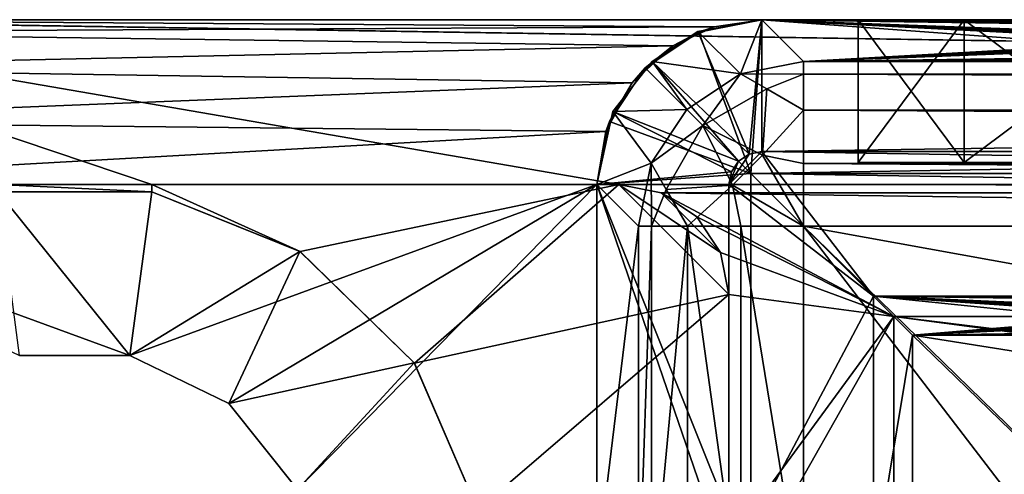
# Model space of a CAD drawing. Extents: x -3 to 104, y -79 to 161.
# Tile 176 of 203: x 1.8 to 10.75, y 157.26 to 161.4. Entities that reach past the tile are written whole.
import ezdxf

# ---------------------------------------------------------------- set-up
doc = ezdxf.new("R2010")
doc.units = 0
doc.header["$MEASUREMENT"] = 0

msp = doc.modelspace()

# ---------------------------------------------------------------- linework, layer by layer
for points in [[(1.6, 159.899994, -76.900002), (-1.45, 161.399994, -76.900002), (3, 159.899994, -76.900002)], [(3, 159.899994, -76.900002), (-1.45, 161.399994, -76.900002), (7.25, 159.899994, -76.900002)], [(93.349998, 159.899994, -76.900002), (-1.45, 161.399994, -76.900002), (102.050003, 161.399994, -76.900002)], [(7.25, 159.899994, -76.900002), (-1.45, 161.399994, -76.900002), (93.349998, 159.899994, -76.900002)], [(34.9086, 161.399994, -68.695801), (-1.45, 161.399994, -76.900002), (8.55, 161.399994, -68.400002)], [(41.265202, 161.399994, -70.895401), (-1.45, 161.399994, -76.900002), (34.9086, 161.399994, -68.695801)], [(47.912498, 161.399994, -71.923897), (-1.45, 161.399994, -76.900002), (41.265202, 161.399994, -70.895401)], [(-1.45, 161.399994, -76.900002), (-1.45, 161.399994, -68.400002), (8.55, 161.399994, -68.400002)], [(102.050003, 161.399994, -76.900002), (-1.45, 161.399994, -76.900002), (47.912498, 161.399994, -71.923897)], [(8.1143, 161.335007, -67.964302), (-1.45, 161.399994, -68.400002), (-1.45, 161.285995, -67.825996)], [(8.1143, 161.335007, -67.964302), (8.55, 161.399994, -68.400002), (-1.45, 161.399994, -68.400002)], [(8.5499, 161.399994, 10.1), (8.4351, 160.177002, 10.1), (7.9676, 161.292007, 10.1)], [(8.5499, 161.399994, 10.1), (7.9676, 161.292007, 10.1), (8.3548, 160.906998, 53.517101)], [(8.45, 160, 10.1), (8.55, 161.399994, 10.1), (7.976, 161.285995, 10.1)], [(7.976, 161.285995, 10.1), (8.55, 161.399994, 10.1), (8.1143, 161.335007, -67.964302)], [(8.55, 161.399994, 10.1), (8.55, 161.399994, -68.400002), (8.1143, 161.335007, -67.964302)], [(8.5499, 161.399994, 10.1), (8.3548, 160.906998, 53.517101), (8.9287, 161.020996, 53.5131)], [(8.5499, 160.199997, 10.1), (8.4351, 160.177002, 10.1), (8.5499, 161.399994, 10.1)], [(8.45, 160, 10.1), (92.150002, 160, 10.1), (92.050003, 161.399994, 10.1)], [(8.45, 160, 10.1), (92.050003, 161.399994, 10.1), (8.55, 161.399994, 10.1)], [(92.050003, 160.199997, 10.1), (8.5499, 160.199997, 10.1), (92.050003, 161.399994, 10.1)], [(92.050003, 161.399994, 10.1), (8.5499, 160.199997, 10.1), (8.5499, 161.399994, 10.1)], [(8.5499, 161.399994, 10.1), (22.790001, 161.251007, 27.200001), (29.290001, 161.251007, 27.200001)], [(8.5499, 161.399994, 10.1), (49.610001, 161.251007, 27.200001), (92.050003, 161.399994, 10.1)], [(8.5499, 161.399994, 10.1), (32.950001, 161.251007, 27.200001), (39.450001, 161.251007, 27.200001)], [(8.5499, 161.399994, 10.1), (19.129999, 161.251007, 27.200001), (22.790001, 161.251007, 27.200001)], [(8.5499, 161.399994, 10.1), (43.110001, 161.251007, 27.200001), (49.610001, 161.251007, 27.200001)], [(8.5499, 161.399994, 10.1), (12.1869, 161.25, 27.2969), (12.63, 161.251007, 27.200001)], [(8.5499, 161.399994, 10.1), (39.450001, 161.251007, 27.200001), (43.110001, 161.251007, 27.200001)], [(8.5499, 161.399994, 10.1), (11.8837, 161.248001, 27.533701), (12.1869, 161.25, 27.2969)], [(8.5499, 161.399994, 10.1), (11.7018, 161.244995, 27.8118), (11.8837, 161.248001, 27.533701)], [(8.5499, 161.399994, 10.1), (11.63, 161.242004, 28.200001), (11.7018, 161.244995, 27.8118)], [(8.5499, 161.399994, 10.1), (12.63, 161.251007, 27.200001), (19.129999, 161.251007, 27.200001)], [(8.5499, 161.399994, 10.1), (29.290001, 161.251007, 27.200001), (32.950001, 161.251007, 27.200001)], [(8.5499, 161.399994, 10.1), (8.9287, 161.020996, 53.5131), (11.63, 161.171997, 36.200001)], [(8.5499, 161.399994, 10.1), (11.63, 161.171997, 36.200001), (11.63, 161.242004, 28.200001)], [(29.0471, 161.399994, -65.396004), (8.55, 161.399994, -68.400002), (23.869499, 161.399994, -61.1022)], [(34.9086, 161.399994, -68.695801), (8.55, 161.399994, -68.400002), (29.0471, 161.399994, -65.396004)], [(8.55, 161.399994, -68.400002), (19.5522, 161.399994, -55.966801), (23.869499, 161.399994, -61.1022)], [(8.55, 161.399994, -68.400002), (16.211901, 161.399994, -50.128502), (19.5522, 161.399994, -55.966801)], [(14.3, 161.399994, 6.5), (8.55, 161.399994, 10.1), (16.4694, 161.399994, 6.0048)], [(12.1306, 161.399994, 6.0048), (8.55, 161.399994, 10.1), (14.3, 161.399994, 6.5)], [(10.3908, 161.399994, 4.6174), (8.55, 161.399994, 10.1), (12.1306, 161.399994, 6.0048)], [(9.4254, 161.399994, 2.6126), (8.55, 161.399994, 10.1), (10.3908, 161.399994, 4.6174)], [(9.4254, 161.399994, 0.3874), (8.55, 161.399994, 10.1), (9.4254, 161.399994, 2.6126)], [(50.299999, 161.399994, 3), (8.55, 161.399994, 10.1), (92.050003, 161.399994, 10.1)], [(16.4694, 161.399994, 6.0048), (8.55, 161.399994, 10.1), (45.499599, 161.399994, 2.6915)], [(45.499599, 161.399994, 2.6915), (8.55, 161.399994, 10.1), (50.299999, 161.399994, 3)], [(8.55, 161.399994, -68.400002), (8.55, 161.399994, 10.1), (9.4254, 161.399994, 0.3874)], [(8.55, 161.399994, -68.400002), (9.4254, 161.399994, 0.3874), (12.8936, 161.399994, -37.147202)], [(8.55, 161.399994, -68.400002), (12.8936, 161.399994, -37.147202), (13.9682, 161.399994, -43.787201)], [(8.55, 161.399994, -68.400002), (13.9682, 161.399994, -43.787201), (16.211901, 161.399994, -50.128502)], [(13.0224, 161.399994, -30.422001), (9.4254, 161.399994, 0.3874), (10.3908, 161.399994, -1.6174)], [(12.8936, 161.399994, -37.147202), (9.4254, 161.399994, 0.3874), (13.0224, 161.399994, -30.422001)], [(10.3908, 160.100006, -1.6174), (9.4254, 161.399994, 0.3874), (9.4254, 160.100006, 0.3874)], [(9.4254, 160.100006, 0.3874), (9.4254, 161.399994, 0.3874), (9.4254, 160.100006, 2.6126)], [(10.3908, 161.399994, -1.6174), (9.4254, 161.399994, 0.3874), (10.3908, 160.100006, -1.6174)], [(9.4254, 161.399994, 0.3874), (9.4254, 161.399994, 2.6126), (9.4254, 160.100006, 2.6126)], [(9.4254, 160.100006, 2.6126), (10.3908, 161.399994, 4.6174), (10.3908, 160.100006, 4.6174)], [(9.4254, 161.399994, 2.6126), (10.3908, 161.399994, 4.6174), (9.4254, 160.100006, 2.6126)], [(13.0224, 161.399994, -30.422001), (10.3908, 161.399994, -1.6174), (14.3456, 161.399994, -23.844801)], [(14.3456, 161.399994, -23.844801), (10.3908, 161.399994, -1.6174), (16.8276, 161.399994, -17.593)], [(16.8276, 161.399994, -17.593), (10.3908, 161.399994, -1.6174), (12.1306, 161.399994, -3.0048)], [(12.1306, 160.100006, -3.0048), (10.3908, 161.399994, -1.6174), (10.3908, 160.100006, -1.6174)], [(12.1306, 161.399994, -3.0048), (10.3908, 161.399994, -1.6174), (12.1306, 160.100006, -3.0048)], [(10.3908, 160.100006, 4.6174), (12.1306, 161.399994, 6.0048), (12.1306, 160.100006, 6.0048)], [(10.3908, 161.399994, 4.6174), (12.1306, 161.399994, 6.0048), (10.3908, 160.100006, 4.6174)], [(7.74, 161.162003, -67.589996), (8.1143, 161.335007, -67.964302), (-1.45, 161.285995, -67.825996)], [(7.74, 161.162003, -67.589996), (-1.45, 161.285995, -67.825996), (-1.45, 160.960999, -67.339302)], [(7.4893, 160.960999, 10.1), (8.45, 160, 10.1), (7.976, 161.285995, 10.1)], [(7.4893, 160.960999, 10.1), (7.976, 161.285995, 10.1), (7.74, 161.162003, -67.589996)], [(8.4351, 160.177002, 10.1), (7.5505, 161.018997, 10.1), (7.9676, 161.292007, 10.1)], [(7.9676, 161.292007, 10.1), (7.5505, 161.018997, 10.1), (8.3548, 160.906998, 53.517101)], [(7.976, 161.285995, 10.1), (8.1143, 161.335007, -67.964302), (7.74, 161.162003, -67.589996)], [(7.3707, 160.826996, -67.220703), (7.74, 161.162003, -67.589996), (-1.45, 160.960999, -67.339302)], [(7.4893, 160.960999, 10.1), (7.74, 161.162003, -67.589996), (7.3707, 160.826996, -67.220703)], [(11.63, 161.171997, 36.200001), (8.9287, 161.020996, 53.5131), (11.7269, 161.167999, 36.643101)], [(11.7269, 161.167999, 36.643101), (8.9287, 161.020996, 53.5131), (11.9637, 161.166, 36.946301)], [(11.9637, 161.166, 36.946301), (8.9287, 161.020996, 53.5131), (12.2418, 161.164001, 37.128201)], [(12.2418, 161.164001, 37.128201), (8.9287, 161.020996, 53.5131), (12.63, 161.162994, 37.200001)], [(8.9287, 161.020996, 53.5131), (91.671097, 161.020996, 53.5131), (49.610001, 161.162994, 37.200001)], [(8.9287, 161.020996, 53.5131), (39.450001, 161.162994, 37.200001), (32.950001, 161.162994, 37.200001)], [(8.9287, 161.020996, 53.5131), (49.610001, 161.162994, 37.200001), (43.110001, 161.162994, 37.200001)], [(8.9287, 161.020996, 53.5131), (32.950001, 161.162994, 37.200001), (29.290001, 161.162994, 37.200001)], [(8.9287, 161.020996, 53.5131), (43.110001, 161.162994, 37.200001), (39.450001, 161.162994, 37.200001)], [(22.790001, 161.162994, 37.200001), (8.9287, 161.020996, 53.5131), (29.290001, 161.162994, 37.200001)], [(19.129999, 161.162994, 37.200001), (8.9287, 161.020996, 53.5131), (22.790001, 161.162994, 37.200001)], [(12.63, 161.162994, 37.200001), (8.9287, 161.020996, 53.5131), (19.129999, 161.162994, 37.200001)], [(8.3378, 160.112, 10.1), (7.1953, 160.565002, 10.1), (7.5505, 161.018997, 10.1)], [(7.5505, 161.018997, 10.1), (7.1953, 160.565002, 10.1), (7.8682, 160.582001, 53.518501)], [(8.4351, 160.177002, 10.1), (8.3378, 160.112, 10.1), (7.5505, 161.018997, 10.1)], [(7.5505, 161.018997, 10.1), (7.8682, 160.582001, 53.518501), (8.3548, 160.906998, 53.517101)], [(8.9287, 160.903, 54.083099), (8.9287, 161.020996, 53.5131), (8.3548, 160.906998, 53.517101)], [(91.671097, 160.903, 54.083099), (91.671097, 161.020996, 53.5131), (8.9287, 161.020996, 53.5131)], [(91.671097, 160.903, 54.083099), (8.9287, 161.020996, 53.5131), (8.9287, 160.903, 54.083099)], [(7.3707, 160.826996, -67.220703), (-1.45, 160.960999, -67.339302), (-1.45, 160.473999, -67.014198)], [(7.1642, 160.473999, 10.1), (8.45, 160, 10.1), (7.4893, 160.960999, 10.1)], [(7.1642, 160.473999, 10.1), (7.4893, 160.960999, 10.1), (7.3707, 160.826996, -67.220703)], [(8.0133, 160.436996, 54.2575), (8.3548, 160.906998, 53.517101), (7.8682, 160.582001, 53.518501)], [(8.0133, 160.436996, 54.2575), (8.5937, 160.772003, 54.2575), (8.3548, 160.906998, 53.517101)], [(8.5937, 160.772003, 54.2575), (8.9287, 160.903, 54.083099), (8.3548, 160.906998, 53.517101)], [(8.5937, 160.772003, 54.2575), (8.9287, 160.576996, 54.5653), (8.9287, 160.903, 54.083099)], [(91.671097, 160.576996, 54.5653), (8.9287, 160.903, 54.083099), (8.9287, 160.576996, 54.5653)], [(91.671097, 160.576996, 54.5653), (91.671097, 160.903, 54.083099), (8.9287, 160.903, 54.083099)], [(7.1304, 160.384003, -66.9804), (7.3707, 160.826996, -67.220703), (-1.45, 160.473999, -67.014198)], [(7.1642, 160.473999, 10.1), (7.3707, 160.826996, -67.220703), (7.1304, 160.384003, -66.9804)], [(8.5556, 160.167007, 54.801201), (8.5937, 160.772003, 54.2575), (8.0133, 160.436996, 54.2575)], [(8.5556, 160.167007, 54.801201), (8.9287, 160.576996, 54.5653), (8.5937, 160.772003, 54.2575)], [(8.2728, 160.014999, 10.1), (7.0499, 159.899994, 10.1), (7.1953, 160.565002, 10.1)], [(7.1953, 160.565002, 10.1), (7.0499, 159.899994, 10.1), (7.543, 160.095001, 53.517101)], [(7.1953, 160.565002, 10.1), (7.543, 160.095001, 53.517101), (7.8682, 160.582001, 53.518501)], [(8.2728, 160.014999, 10.1), (7.1953, 160.565002, 10.1), (8.3378, 160.112, 10.1)], [(8.0133, 160.436996, 54.2575), (7.8682, 160.582001, 53.518501), (7.543, 160.095001, 53.517101)], [(8.5556, 160.167007, 54.801201), (8.9287, 160.091995, 54.8871), (8.9287, 160.576996, 54.5653)], [(91.671097, 160.091995, 54.8871), (8.9287, 160.576996, 54.5653), (8.9287, 160.091995, 54.8871)], [(91.671097, 160.091995, 54.8871), (91.671097, 160.576996, 54.5653), (8.9287, 160.576996, 54.5653)], [(7.1304, 160.384003, -66.9804), (-1.45, 160.473999, -67.014198), (-1.45, 159.899994, -66.900002)], [(7.05, 159.899994, 10.1), (8.45, 160, 10.1), (7.1642, 160.473999, 10.1)], [(7.05, 159.899994, 10.1), (7.1642, 160.473999, 10.1), (7.1304, 160.384003, -66.9804)], [(7.05, 159.899994, -66.900002), (7.1304, 160.384003, -66.9804), (-1.45, 159.899994, -66.900002)], [(7.05, 159.899994, 10.1), (7.1304, 160.384003, -66.9804), (7.05, 159.899994, -66.900002)], [(7.6782, 159.856003, 54.2575), (8.0133, 160.436996, 54.2575), (7.543, 160.095001, 53.517101)], [(8.2825, 159.893997, 54.801201), (8.0133, 160.436996, 54.2575), (7.6782, 159.856003, 54.2575)], [(8.2825, 159.893997, 54.801201), (8.5556, 160.167007, 54.801201), (8.0133, 160.436996, 54.2575)], [(8.2499, 159.899994, 11.7), (8.5499, 160.199997, 11.7), (9.564, 158.886002, 11.7)], [(8.4351, 160.177002, 11.7), (8.5499, 160.199997, 11.7), (8.2499, 159.899994, 11.7)], [(8.3378, 160.112, 11.7), (8.4351, 160.177002, 11.7), (8.2499, 159.899994, 11.7)], [(8.3378, 160.112, 11.7), (8.2499, 159.899994, 11.7), (8.2728, 160.014999, 11.7)], [(8.3378, 160.112, 10.1), (8.2728, 160.014999, 11.7), (8.2728, 160.014999, 10.1)], [(8.3378, 160.112, 11.7), (8.2728, 160.014999, 11.7), (8.3378, 160.112, 10.1)], [(8.2825, 159.893997, 54.801201), (8.9287, 159.520996, 55), (8.5556, 160.167007, 54.801201)], [(8.4351, 160.177002, 10.1), (8.3378, 160.112, 11.7), (8.3378, 160.112, 10.1)], [(8.4351, 160.177002, 11.7), (8.3378, 160.112, 11.7), (8.4351, 160.177002, 10.1)], [(8.5499, 160.199997, 11.7), (8.4351, 160.177002, 11.7), (8.5499, 160.199997, 10.1)], [(8.5499, 160.199997, 10.1), (8.4351, 160.177002, 11.7), (8.4351, 160.177002, 10.1)], [(8.5499, 160.199997, 11.7), (91.035896, 158.886002, 11.7), (9.564, 158.886002, 11.7)], [(8.5499, 160.199997, 11.7), (92.050003, 160.199997, 11.7), (91.035896, 158.886002, 11.7)], [(92.050003, 160.199997, 11.7), (8.5499, 160.199997, 11.7), (92.050003, 160.199997, 10.1)], [(92.050003, 160.199997, 10.1), (8.5499, 160.199997, 11.7), (8.5499, 160.199997, 10.1)], [(8.5556, 160.167007, 54.801201), (8.9287, 159.520996, 55), (8.9287, 160.091995, 54.8871)], [(7.0499, 159.899994, 10.1), (7.4288, 159.520996, 53.5131), (7.543, 160.095001, 53.517101)], [(7.5467, 159.520996, 54.083099), (7.543, 160.095001, 53.517101), (7.4288, 159.520996, 53.5131)], [(7.6782, 159.856003, 54.2575), (7.543, 160.095001, 53.517101), (7.5467, 159.520996, 54.083099)], [(91.671097, 159.520996, 55), (8.9287, 160.091995, 54.8871), (8.9287, 159.520996, 55)], [(91.671097, 159.520996, 55), (91.671097, 160.091995, 54.8871), (8.9287, 160.091995, 54.8871)], [(9.4254, 160.100006, 2.6126), (10.3908, 160.100006, 4.6174), (11.7652, 160.100006, 2.0786)], [(9.4254, 160.100006, 0.3874), (11.7652, 160.100006, 2.0786), (11.7652, 160.100006, 0.9214)], [(9.4254, 160.100006, 0.3874), (11.7652, 160.100006, 0.9214), (12.2672, 160.100006, -0.1211)], [(9.4254, 160.100006, 0.3874), (9.4254, 160.100006, 2.6126), (11.7652, 160.100006, 2.0786)], [(10.3908, 160.100006, -1.6174), (9.4254, 160.100006, 0.3874), (12.2672, 160.100006, -0.1211)], [(10.3908, 160.100006, 4.6174), (13.1719, 160.100006, 3.8425), (12.2672, 160.100006, 3.1211)], [(10.3908, 160.100006, 4.6174), (12.1306, 160.100006, 6.0048), (13.1719, 160.100006, 3.8425)], [(11.7652, 160.100006, 2.0786), (10.3908, 160.100006, 4.6174), (12.2672, 160.100006, 3.1211)], [(10.3908, 160.100006, -1.6174), (12.2672, 160.100006, -0.1211), (12.1306, 160.100006, -3.0048)], [(8.2499, 159.899994, 10.1), (7.0499, 159.899994, 10.1), (8.2728, 160.014999, 10.1)], [(8.45, 156.399994, 10.1), (8.45, 160, 10.1), (7.05, 159.899994, 10.1)], [(8.2728, 160.014999, 10.1), (8.2499, 159.899994, 11.7), (8.2499, 159.899994, 10.1)], [(8.2728, 160.014999, 11.7), (8.2499, 159.899994, 11.7), (8.2728, 160.014999, 10.1)], [(92.150002, 160, 11.3), (8.45, 160, 11.3), (90.849998, 158.699997, 11.3)], [(8.45, 160, 11.3), (9.75, 158.699997, 11.3), (90.849998, 158.699997, 11.3)], [(8.45, 160, 11.3), (8.45, 156.399994, 11.3), (9.75, 158.699997, 11.3)], [(8.45, 160, 10.1), (8.45, 156.399994, 11.3), (8.45, 160, 11.3)], [(8.45, 156.399994, 10.1), (8.45, 156.399994, 11.3), (8.45, 160, 10.1)], [(92.150002, 160, 10.1), (8.45, 160, 11.3), (92.150002, 160, 11.3)], [(8.45, 160, 10.1), (8.45, 160, 11.3), (92.150002, 160, 10.1)], [(-1.45, 159.899994, -66.900002), (1.7993, 158.343994, -66.900002), (2.8007, 158.343994, -66.900002)], [(-1.45, 159.899994, -66.900002), (2.8007, 158.343994, -66.900002), (7.05, 159.899994, -66.900002)], [(3, 159.834, -76.900002), (1.5998, 159.834, -76.900002), (1.6, 159.899994, -76.900002)], [(3, 159.834, -76.900002), (1.6, 159.899994, -76.900002), (3, 159.899994, -76.900002)], [(2.8007, 158.343994, -66.900002), (3.7029, 157.908997, -66.900002), (7.05, 159.899994, -66.900002)], [(4.349, 159.291, -69.699997), (3, 159.834, -69.699997), (3, 159.899994, -69.699997)], [(7.25, 159.899994, -69.699997), (4.349, 159.291, -69.699997), (3, 159.899994, -69.699997)], [(7.25, 159.899994, -69.699997), (3, 159.899994, -76.900002), (7.25, 159.899994, -76.900002)], [(3, 159.899994, -69.699997), (3, 159.899994, -76.900002), (7.25, 159.899994, -69.699997)], [(3, 159.899994, -69.699997), (3, 159.834, -76.900002), (3, 159.899994, -76.900002)], [(3, 159.834, -69.699997), (3, 159.834, -76.900002), (3, 159.899994, -69.699997)], [(4.3272, 157.126007, -66.900002), (7.05, 159.899994, -66.900002), (3.7029, 157.908997, -66.900002)], [(4.3272, 157.126007, -66.900002), (7.05, 156.399994, -66.900002), (7.05, 159.899994, -66.900002)], [(7.25, 159.899994, -69.699997), (5.3899, 158.274994, -69.699997), (4.349, 159.291, -69.699997)], [(8.25, 158.899994, -69.699997), (5.3899, 158.274994, -69.699997), (7.25, 159.899994, -69.699997)], [(8.2499, 159.899994, 10.1), (8.2491, 156.399994, 10.1), (7.0499, 159.899994, 10.1)], [(8.2491, 156.399994, 10.1), (7.0499, 156.399994, 10.1), (7.0499, 159.899994, 10.1)], [(7.0499, 156.399994, 10.1), (7.4288, 159.520996, 53.5131), (7.0499, 159.899994, 10.1)], [(7.05, 156.399994, 10.1), (8.45, 156.399994, 10.1), (7.05, 159.899994, 10.1)], [(7.05, 159.899994, -66.900002), (7.05, 156.399994, -66.900002), (7.05, 156.399994, 10.1)], [(7.05, 159.899994, -66.900002), (7.05, 156.399994, 10.1), (7.05, 159.899994, 10.1)], [(92.9673, 159.824005, -76.900002), (7.25, 159.899994, -76.900002), (93.349998, 159.899994, -76.900002)], [(7.6327, 159.824005, -76.900002), (7.25, 159.899994, -76.900002), (92.9673, 159.824005, -76.900002)], [(7.25, 159.899994, -76.900002), (7.6327, 159.824005, -76.900002), (7.25, 159.899994, -69.699997)], [(7.25, 159.899994, -69.699997), (7.6327, 159.824005, -76.900002), (7.6327, 159.824005, -69.699997)], [(8.1739, 159.283005, -69.699997), (7.25, 159.899994, -69.699997), (7.6327, 159.824005, -69.699997)], [(8.25, 158.899994, -69.699997), (7.25, 159.899994, -69.699997), (8.1739, 159.283005, -69.699997)], [(7.6782, 159.856003, 54.2575), (7.5467, 159.520996, 54.083099), (7.8727, 159.520996, 54.5653)], [(8.2825, 159.893997, 54.801201), (7.6782, 159.856003, 54.2575), (7.8727, 159.520996, 54.5653)], [(8.2825, 159.893997, 54.801201), (7.8727, 159.520996, 54.5653), (8.3577, 159.520996, 54.8871)], [(8.2499, 159.899994, 11.7), (9.564, 158.886002, 11.7), (8.2476, 156.399994, 11.7)], [(8.2499, 159.899994, 11.7), (8.2476, 156.399994, 11.7), (8.2491, 156.399994, 10.1)], [(8.2499, 159.899994, 11.7), (8.2491, 156.399994, 10.1), (8.2499, 159.899994, 10.1)], [(8.2825, 159.893997, 54.801201), (8.3577, 159.520996, 54.8871), (8.9287, 159.520996, 55)], [(3, 159.834, -76.900002), (2.8007, 158.343994, -76.900002), (1.5998, 159.834, -76.900002)], [(2.8007, 158.343994, -76.900002), (1.7993, 158.343994, -76.900002), (1.5998, 159.834, -76.900002)], [(4.3471, 159.292007, -76.900002), (2.8007, 158.343994, -76.900002), (3, 159.834, -76.900002)], [(4.3471, 159.292007, -76.900002), (3, 159.834, -76.900002), (3, 159.834, -69.699997)], [(4.3471, 159.292007, -76.900002), (3, 159.834, -69.699997), (4.349, 159.291, -69.699997)], [(90.849998, 158.699997, -76.900002), (7.6327, 159.824005, -76.900002), (92.9673, 159.824005, -76.900002)], [(9.75, 158.699997, -76.900002), (7.6327, 159.824005, -76.900002), (90.849998, 158.699997, -76.900002)], [(7.9571, 159.606995, -76.900002), (7.6327, 159.824005, -76.900002), (9.75, 158.699997, -76.900002)], [(7.6327, 159.824005, -69.699997), (7.9571, 159.606995, -76.900002), (7.9571, 159.606995, -69.699997)], [(7.6327, 159.824005, -76.900002), (7.9571, 159.606995, -76.900002), (7.6327, 159.824005, -69.699997)], [(8.1739, 159.283005, -69.699997), (7.6327, 159.824005, -69.699997), (7.9571, 159.606995, -69.699997)], [(9.75, 158.699997, -76.900002), (8.1739, 159.283005, -76.900002), (7.9571, 159.606995, -76.900002)], [(7.9571, 159.606995, -69.699997), (7.9571, 159.606995, -76.900002), (8.1739, 159.283005, -69.699997)], [(7.9571, 159.606995, -76.900002), (8.1739, 159.283005, -76.900002), (8.1739, 159.283005, -69.699997)], [(7.0499, 156.399994, 10.1), (7.4288, 156.020996, 53.5131), (7.4288, 159.520996, 53.5131)], [(7.5467, 159.520996, 54.083099), (7.4288, 159.520996, 53.5131), (7.4288, 156.020996, 53.5131)], [(7.5467, 159.520996, 54.083099), (7.4288, 156.020996, 53.5131), (7.5467, 156.020996, 54.083099)], [(7.8727, 159.520996, 54.5653), (7.5467, 156.020996, 54.083099), (7.8727, 156.020996, 54.5653)], [(7.8727, 159.520996, 54.5653), (7.5467, 159.520996, 54.083099), (7.5467, 156.020996, 54.083099)], [(7.8727, 159.520996, 54.5653), (7.8727, 156.020996, 54.5653), (8.3577, 156.020996, 54.8871)], [(8.3577, 159.520996, 54.8871), (7.8727, 159.520996, 54.5653), (8.3577, 156.020996, 54.8871)], [(8.3577, 159.520996, 54.8871), (8.3577, 156.020996, 54.8871), (8.9287, 156.020996, 55)], [(8.9287, 159.520996, 55), (8.3577, 159.520996, 54.8871), (8.9287, 156.020996, 55)], [(8.9287, 159.520996, 55), (15.88, 152.75, 55), (46.360001, 152.75, 55)], [(8.9287, 159.520996, 55), (46.360001, 152.75, 55), (91.671097, 159.520996, 55)], [(14.3493, 152.445999, 55), (15.88, 152.75, 55), (8.9287, 159.520996, 55)], [(8.9287, 156.020996, 55), (14.3493, 152.445999, 55), (8.9287, 159.520996, 55)], [(3.7029, 157.908997, -76.900002), (2.8007, 158.343994, -76.900002), (4.3471, 159.292007, -76.900002)], [(5.3873, 158.279007, -76.900002), (3.7029, 157.908997, -76.900002), (4.3471, 159.292007, -76.900002)], [(5.3873, 158.279007, -76.900002), (4.3471, 159.292007, -76.900002), (4.349, 159.291, -69.699997)], [(5.3873, 158.279007, -76.900002), (4.349, 159.291, -69.699997), (5.3899, 158.274994, -69.699997)], [(9.75, 158.699997, -76.900002), (8.25, 158.899994, -76.900002), (8.1739, 159.283005, -76.900002)], [(8.1739, 159.283005, -69.699997), (8.25, 158.899994, -76.900002), (8.25, 158.899994, -69.699997)], [(8.1739, 159.283005, -76.900002), (8.25, 158.899994, -76.900002), (8.1739, 159.283005, -69.699997)], [(8.25, 158.899994, -69.699997), (5.966, 156.940002, -69.699997), (5.3899, 158.274994, -69.699997)], [(8.25, 156.649994, -69.699997), (5.966, 156.940002, -69.699997), (8.25, 158.899994, -69.699997)], [(9.564, 158.886002, 11.7), (9.564, 156.386002, 11.7), (8.2476, 156.399994, 11.7)], [(9.75, 158.699997, -76.900002), (8.25, 156.649994, -76.900002), (8.25, 158.899994, -76.900002)], [(8.25, 156.649994, -76.900002), (8.25, 156.649994, -69.699997), (8.25, 158.899994, -76.900002)], [(8.25, 158.899994, -76.900002), (8.25, 156.649994, -69.699997), (8.25, 158.899994, -69.699997)], [(49.610001, 158.751007, 27.200001), (9.564, 158.886002, 11.7), (91.035896, 158.886002, 11.7)], [(32.950001, 158.751007, 27.200001), (9.564, 158.886002, 11.7), (39.450001, 158.751007, 27.200001)], [(19.129999, 158.751007, 27.200001), (9.564, 158.886002, 11.7), (22.790001, 158.751007, 27.200001)], [(22.790001, 158.751007, 27.200001), (9.564, 158.886002, 11.7), (29.290001, 158.751007, 27.200001)], [(11.63, 158.742004, 28.200001), (9.564, 158.886002, 11.7), (11.7269, 158.746002, 27.756901)], [(11.7269, 158.746002, 27.756901), (9.564, 158.886002, 11.7), (11.9637, 158.748993, 27.453699)], [(11.9637, 158.748993, 27.453699), (9.564, 158.886002, 11.7), (12.2418, 158.75, 27.271799)], [(12.2418, 158.75, 27.271799), (9.564, 158.886002, 11.7), (12.63, 158.751007, 27.200001)], [(12.63, 158.751007, 27.200001), (9.564, 158.886002, 11.7), (19.129999, 158.751007, 27.200001)], [(39.450001, 158.751007, 27.200001), (9.564, 158.886002, 11.7), (43.110001, 158.751007, 27.200001)], [(43.110001, 158.751007, 27.200001), (9.564, 158.886002, 11.7), (49.610001, 158.751007, 27.200001)], [(29.290001, 158.751007, 27.200001), (9.564, 158.886002, 11.7), (32.950001, 158.751007, 27.200001)], [(9.9201, 158.529999, 52.5), (9.564, 158.886002, 11.7), (11.63, 158.671997, 36.200001)], [(11.63, 158.671997, 36.200001), (9.564, 158.886002, 11.7), (11.63, 158.742004, 28.200001)], [(9.9201, 158.529999, 52.5), (9.564, 156.386002, 11.7), (9.564, 158.886002, 11.7)], [(9.75, 156.399994, -76.900002), (8.25, 156.649994, -76.900002), (9.75, 158.699997, -76.900002)], [(9.75, 158.699997, 11.3), (8.45, 156.399994, 11.3), (9.75, 156.399994, 11.3)], [(82.135803, 149.813995, 5.5), (9.75, 158.699997, 5.5), (90.849998, 158.699997, 5.5)], [(81.702202, 149.164993, 5.5), (9.75, 158.699997, 5.5), (82.135803, 149.813995, 5.5)], [(81.702202, 149.164993, 5.5), (9.75, 156.399994, 5.5), (9.75, 158.699997, 5.5)], [(9.75, 158.699997, -76.900002), (47.912498, 158.699997, -71.923897), (41.265202, 158.699997, -70.895401)], [(9.75, 158.699997, -76.900002), (41.265202, 158.699997, -70.895401), (34.9086, 158.699997, -68.695801)], [(9.75, 158.699997, -76.900002), (34.9086, 158.699997, -68.695801), (29.0471, 158.699997, -65.396004)], [(23.869499, 158.699997, -61.1022), (9.75, 158.699997, -76.900002), (29.0471, 158.699997, -65.396004)], [(19.5522, 158.699997, -55.966801), (9.75, 158.699997, -76.900002), (23.869499, 158.699997, -61.1022)], [(16.211901, 158.699997, -50.128502), (9.75, 158.699997, -76.900002), (19.5522, 158.699997, -55.966801)], [(13.9682, 158.699997, -43.787201), (9.75, 158.699997, -76.900002), (16.211901, 158.699997, -50.128502)], [(9.75, 158.699997, 5.5), (11.7652, 158.699997, 0.9214), (11.7652, 158.699997, 2.0786)], [(9.75, 158.699997, 5.5), (11.7652, 158.699997, 2.0786), (12.2672, 158.699997, 3.1211)], [(9.75, 158.699997, 5.5), (12.2672, 158.699997, 3.1211), (13.1719, 158.699997, 3.8425)], [(9.75, 158.699997, 5.5), (13.1719, 158.699997, 3.8425), (14.3, 158.699997, 4.1)], [(9.75, 158.699997, 5.5), (14.3, 158.699997, 4.1), (15.4281, 158.699997, 3.8425)], [(9.75, 158.699997, 5.5), (15.4281, 158.699997, 3.8425), (45.499599, 158.699997, 2.6915)], [(9.75, 158.699997, -76.900002), (90.849998, 158.699997, -76.900002), (47.912498, 158.699997, -71.923897)], [(90.849998, 158.699997, 5.5), (9.75, 158.699997, 5.5), (50.299999, 158.699997, 3)], [(50.299999, 158.699997, 3), (9.75, 158.699997, 5.5), (45.499599, 158.699997, 2.6915)], [(9.75, 158.699997, 5.5), (9.75, 158.699997, -76.900002), (11.7652, 158.699997, 0.9214)], [(11.7652, 158.699997, 0.9214), (9.75, 158.699997, -76.900002), (13.0224, 158.699997, -30.422001)], [(13.0224, 158.699997, -30.422001), (9.75, 158.699997, -76.900002), (12.8936, 158.699997, -37.147202)], [(12.8936, 158.699997, -37.147202), (9.75, 158.699997, -76.900002), (13.9682, 158.699997, -43.787201)], [(9.75, 156.399994, 5.5), (9.75, 156.399994, -76.900002), (9.75, 158.699997, 5.5)], [(9.75, 156.399994, -76.900002), (9.75, 158.699997, -76.900002), (9.75, 158.699997, 5.5)], [(9.75, 158.699997, 7.3), (82.135803, 149.813995, 7.3), (90.849998, 158.699997, 7.3)], [(9.75, 156.399994, 7.3), (81.702202, 149.164993, 7.3), (9.75, 158.699997, 7.3)], [(9.75, 158.699997, 7.3), (81.702202, 149.164993, 7.3), (82.135803, 149.813995, 7.3)], [(9.75, 158.699997, 11.3), (9.75, 158.699997, 7.3), (90.849998, 158.699997, 7.3)], [(9.75, 158.699997, 11.3), (90.849998, 158.699997, 7.3), (90.849998, 158.699997, 11.3)], [(9.75, 156.399994, 11.3), (9.75, 156.399994, 7.3), (9.75, 158.699997, 11.3)], [(9.75, 156.399994, 7.3), (9.75, 158.699997, 7.3), (9.75, 158.699997, 11.3)], [(9.9201, 158.529999, 52.5), (11.63, 158.671997, 36.200001), (11.7018, 158.669006, 36.5882)], [(9.9201, 158.529999, 52.5), (11.7018, 158.669006, 36.5882), (11.8837, 158.666, 36.866299)], [(9.9201, 158.529999, 52.5), (11.8837, 158.666, 36.866299), (12.1869, 158.664001, 37.1031)], [(9.9201, 158.529999, 52.5), (12.1869, 158.664001, 37.1031), (12.63, 158.662994, 37.200001)], [(90.679802, 158.529999, 52.5), (9.9201, 158.529999, 52.5), (49.610001, 158.662994, 37.200001)], [(39.450001, 158.662994, 37.200001), (9.9201, 158.529999, 52.5), (32.950001, 158.662994, 37.200001)], [(43.110001, 158.662994, 37.200001), (9.9201, 158.529999, 52.5), (39.450001, 158.662994, 37.200001)], [(32.950001, 158.662994, 37.200001), (9.9201, 158.529999, 52.5), (29.290001, 158.662994, 37.200001)], [(49.610001, 158.662994, 37.200001), (9.9201, 158.529999, 52.5), (43.110001, 158.662994, 37.200001)], [(9.9201, 158.529999, 52.5), (22.790001, 158.662994, 37.200001), (29.290001, 158.662994, 37.200001)], [(9.9201, 158.529999, 52.5), (19.129999, 158.662994, 37.200001), (22.790001, 158.662994, 37.200001)], [(9.9201, 158.529999, 52.5), (12.63, 158.662994, 37.200001), (19.129999, 158.662994, 37.200001)], [(9.9201, 156.029999, 52.5), (9.564, 156.386002, 11.7), (9.9201, 158.529999, 52.5)], [(46.360001, 152.75, 52.5), (9.9201, 158.529999, 52.5), (90.679802, 158.529999, 52.5)], [(15.88, 152.75, 52.5), (9.9201, 158.529999, 52.5), (46.360001, 152.75, 52.5)], [(15.88, 152.75, 52.5), (9.9201, 156.029999, 52.5), (9.9201, 158.529999, 52.5)], [(1.7993, 158.343994, -66.900002), (2.8007, 158.343994, -76.900002), (2.8007, 158.343994, -66.900002)], [(1.7993, 158.343994, -76.900002), (2.8007, 158.343994, -76.900002), (1.7993, 158.343994, -66.900002)], [(2.8007, 158.343994, -66.900002), (3.7029, 157.908997, -76.900002), (3.7029, 157.908997, -66.900002)], [(2.8007, 158.343994, -76.900002), (3.7029, 157.908997, -76.900002), (2.8007, 158.343994, -66.900002)], [(5.3873, 158.279007, -76.900002), (4.3272, 157.126007, -76.900002), (3.7029, 157.908997, -76.900002)], [(5.9645, 156.945999, -76.900002), (4.3272, 157.126007, -76.900002), (5.3873, 158.279007, -76.900002)], [(5.9645, 156.945999, -76.900002), (5.3873, 158.279007, -76.900002), (5.3899, 158.274994, -69.699997)], [(5.9645, 156.945999, -76.900002), (5.3899, 158.274994, -69.699997), (5.966, 156.940002, -69.699997)], [(3.7029, 157.908997, -66.900002), (3.7029, 157.908997, -76.900002), (4.3272, 157.126007, -66.900002)], [(3.7029, 157.908997, -76.900002), (4.3272, 157.126007, -76.900002), (4.3272, 157.126007, -66.900002)]]:
    msp.add_3dface(points)

doc.saveas('drawing.dxf')
